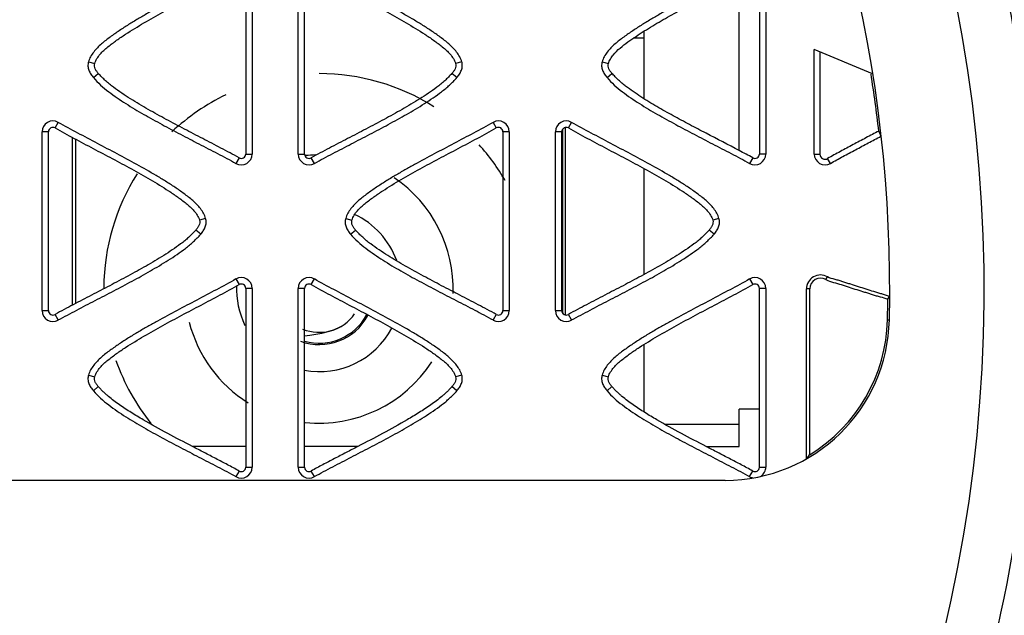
# Model space of a CAD drawing. Header units: millimetres. Extents: x 30 to 123, y 16 to 200.
# Tile 14 of 18: x 86 to 104, y 147 to 158. Entities that reach past the tile are written whole.
import ezdxf

# ---------------------------------------------------------------- set-up
doc = ezdxf.new("R2010")
doc.units = ezdxf.units.MM
doc.header["$LTSCALE"] = 14.011522
doc.layers.get('0').update_dxf_attribs({"linetype": 'CONTINUOUS'})

msp = doc.modelspace()

# ---------------------------------------------------------------- linework, layer by layer
at = {"color": 7}
for p, q in [((89.899, 159.264), (89.899, 155.964)), ((90.018, 159.264), (90.018, 155.964)), ((90.868, 155.964), (90.868, 159.264)), ((90.987, 155.964), (90.987, 159.264)), ((99.38, 159.264), (99.38, 155.964)), ((99.499, 159.264), (99.499, 155.964)), ((99.01, 156.028), (99.01, 159.198)), ((97.255, 156.981), (97.255, 158.234)), ((97.255, 158.1), (97.054, 158.1)), ((100.393, 155.964), (100.393, 157.891)), ((101.471, 157.445), (100.393, 157.891)), ((100.497, 157.848), (100.497, 155.964)), ((86.998, 157.664), (87.113, 157.634)), ((93.888, 157.664), (93.773, 157.634)), ((96.479, 157.664), (96.594, 157.634)), ((87.088, 157.374), (87.179, 157.451)), ((93.798, 157.374), (93.707, 157.451)), ((96.569, 157.374), (96.66, 157.451)), ((86.381, 156.445), (86.44, 156.548)), ((94.465, 156.548), (94.524, 156.445)), ((95.856, 156.445), (95.915, 156.548)), ((86.14, 153.074), (86.14, 156.374)), ((86.259, 156.374), (86.14, 156.374)), ((86.259, 153.074), (86.259, 156.374)), ((94.646, 156.374), (94.646, 153.074)), ((94.765, 156.374), (94.646, 156.374)), ((94.765, 156.374), (94.765, 153.074)), ((95.615, 153.074), (95.615, 156.374)), ((95.734, 156.374), (95.615, 156.374)), ((95.734, 153.074), (95.734, 156.374)), ((95.755, 153.023), (95.755, 156.426)), ((95.805, 152.993), (95.805, 156.456)), ((86.705, 153.177), (86.705, 156.269)), ((86.755, 156.242), (86.755, 153.204)), ((89.899, 155.964), (90.018, 155.964)), ((90.868, 155.964), (90.987, 155.964)), ((99.499, 155.964), (99.38, 155.964)), ((100.393, 155.964), (100.497, 155.964)), ((89.777, 155.894), (89.718, 155.791)), ((91.168, 155.791), (91.108, 155.894)), ((99.258, 155.894), (99.199, 155.791)), ((100.693, 155.791), (100.641, 155.881)), ((97.255, 153.743), (97.255, 155.694)), ((89.16, 154.774), (89.045, 154.744)), ((91.745, 154.774), (91.86, 154.744)), ((98.635, 154.774), (98.52, 154.744)), ((89.07, 154.484), (88.979, 154.561)), ((91.835, 154.484), (91.926, 154.561)), ((98.545, 154.484), (98.454, 154.561)), ((89.718, 153.658), (89.777, 153.555)), ((91.108, 153.555), (91.168, 153.658)), ((99.199, 153.658), (99.258, 153.555)), ((100.609, 153.647), (100.638, 153.698)), ((89.899, 153.484), (89.899, 150.184)), ((90.018, 153.484), (89.899, 153.484)), ((90.018, 153.484), (90.018, 150.184)), ((90.868, 150.184), (90.868, 153.484)), ((90.987, 153.484), (90.868, 153.484)), ((90.987, 150.184), (90.987, 153.484)), ((99.38, 150.184), (99.38, 153.484)), ((99.499, 153.484), (99.38, 153.484)), ((99.499, 153.484), (99.499, 150.184)), ((100.249, 150.345), (100.249, 153.473)), ((100.309, 153.473), (100.249, 153.473)), ((100.309, 150.414), (100.309, 153.473)), ((101.751, 153.284), (101.781, 153.335)), ((86.14, 153.074), (86.259, 153.074)), ((94.646, 153.074), (94.765, 153.074)), ((95.615, 153.074), (95.734, 153.074)), ((86.44, 152.901), (86.381, 153.004)), ((94.524, 153.004), (94.465, 152.901)), ((95.915, 152.901), (95.856, 153.004)), ((101.746, 152.907), (101.78, 152.906)), ((97.255, 151.201), (97.255, 152.453)), ((86.998, 151.884), (87.113, 151.854)), ((93.888, 151.884), (93.773, 151.854)), ((96.479, 151.884), (96.594, 151.854)), ((87.088, 151.594), (87.179, 151.671)), ((93.798, 151.594), (93.707, 151.671)), ((96.569, 151.594), (96.66, 151.671)), ((99.01, 150.566), (99.01, 151.258)), ((99.38, 151.258), (99.01, 151.258)), ((99.01, 150.973), (97.64, 150.973)), ((89.899, 150.566), (88.917, 150.566)), ((91.969, 150.566), (90.987, 150.566)), ((98.398, 150.566), (99.01, 150.566)), ((89.899, 150.184), (90.018, 150.184)), ((90.868, 150.184), (90.987, 150.184)), ((99.38, 150.184), (99.499, 150.184)), ((98.75, 149.942), (53.761, 149.942)), ((89.777, 150.114), (89.718, 150.011)), ((91.168, 150.011), (91.108, 150.114)), ((99.201, 150.01), (99.258, 150.114))]:
    msp.add_line(p, q, dxfattribs=at)
msp.add_lwpolyline([(90.987, 152.611), (91.083, 152.622), (91.307, 152.658), (91.514, 152.715), (91.667, 152.788)], dxfattribs=at)
for radius in [46.72, 43.68, 42.58, 40.8, 40.089, 35.887, 35.65]:
    msp.add_circle((76.255, 153.473), radius, dxfattribs=at)
for centre, radius, start, end in [((76.255, 153.473), 27.275, 323.8988, 216.1012), ((76.255, 153.473), 25.531, 358.7267, 181.2733), ((91.255, 153.473), 3.975, 57.7747, 90), ((76.255, 153.473), 25.497, 6.5628, 8.9507), ((91.255, 153.473), 3.975, 115.6575, 133.1221), ((86.34, 156.374), 0.2, 60, 180), ((94.565, 156.374), 0.2, 0, 120), ((95.815, 156.374), 0.2, 60, 180), ((86.34, 156.374), 0.0811, 60, 180), ((94.565, 156.374), 0.0811, 0, 120), ((95.815, 156.374), 0.0811, 60, 180), ((77.711, 146.212), 25.952, 22.8552, 23.0856), ((91.255, 153.473), 3.975, 30.2528, 42.0177), ((89.818, 155.964), 0.2, 240, 360), ((89.818, 155.964), 0.0811, 240, 360), ((91.068, 155.964), 0.2, 180, 300), ((91.068, 155.964), 0.0811, 180, 300), ((91.255, 153.473), 2.475, 91.5686, 95.7611), ((99.299, 155.964), 0.2, 240, 360), ((99.299, 155.964), 0.0811, 240, 359.9999), ((100.593, 155.964), 0.2, 180, 300), ((100.593, 155.964), 0.096, 180, 299.9942), ((91.255, 153.473), 3.975, 147.641, 179.6523), ((91.255, 153.473), 2.475, 358.0443, 55.9832), ((91.255, 153.473), 1.525, 20.163, 64.542), ((89.818, 153.484), 0.2, 0, 120), ((91.068, 153.484), 0.2, 60, 180), ((76.255, 153.473), 28.226, 323.8989, 0.3021), ((99.299, 153.484), 0.2, 0, 120), ((100.509, 153.473), 0.259, 60, 180), ((100.509, 153.473), 0.2, 59.9932, 180), ((91.255, 153.473), 1.525, 177.5654, 206.0832), ((89.818, 153.484), 0.0811, 0, 120), ((91.068, 153.484), 0.0811, 60, 180), ((99.299, 153.484), 0.0811, 0, 119.9965), ((76.255, 153.473), 25.497, 358.7267, 359.5741), ((86.34, 153.074), 0.2, 180, 300), ((86.34, 153.074), 0.0811, 180, 300), ((94.565, 153.074), 0.2, 240, 360), ((94.565, 153.074), 0.0811, 240, 360), ((95.815, 153.074), 0.2, 180, 300), ((95.815, 153.074), 0.0811, 180, 300), ((91.255, 153.473), 2.475, 194.3501, 238.022), ((91.255, 153.473), 1.025, 250.2279, 331.3903), ((91.255, 153.473), 0.8, 247.4842, 324.9557), ((91.255, 153.473), 1, 254.2262, 331.8611), ((98.75, 152.973), 3.031, 270, 358.7267), ((98.75, 152.973), 2.997, 301.3505, 358.7267), ((91.255, 153.473), 1.525, 259.6307, 331.7741), ((91.255, 153.473), 3.975, 199.3663, 218.6272), ((91.255, 153.473), 2.475, 263.9793, 327.1187), ((89.818, 150.184), 0.2, 240, 360), ((89.818, 150.184), 0.0811, 240, 360), ((91.068, 150.184), 0.2, 180, 300), ((91.068, 150.184), 0.0811, 180, 300), ((99.299, 150.184), 0.0811, 240, 360), ((99.299, 150.184), 0.2, 240.6322, 257.0324)]:
    msp.add_arc(centre, radius, start, end, dxfattribs=at)
msp.add_ellipse((96.234, 152.973), major_axis=(5.033, 0), ratio=0.866113, start_param=-0.647179, end_param=-0.627356, dxfattribs=at)
for points, knots in [([(104.481, 153.622), (104.476, 154.714), (104.339, 156.899), (103.755, 160.128), (102.8, 163.269), (101.488, 166.278), (99.837, 169.115), (97.869, 171.742), (95.608, 174.12), (93.931, 175.527), (93.056, 176.18)], [0, 0, 0, 0, 0.124991, 0.25, 0.375011, 0.500021, 0.625024, 0.750016, 0.875016, 1, 1, 1, 1]), ([(89.718, 159.438), (89.599, 159.369), (89.358, 159.24), (88.995, 159.048), (88.631, 158.856), (88.33, 158.695), (88.091, 158.561), (87.913, 158.458), (87.737, 158.352), (87.565, 158.24), (87.396, 158.123), (87.232, 157.998), (87.087, 157.852), (87.016, 157.731), (86.998, 157.664)], [0, 0, 0, 0, 0.124993, 0.249992, 0.374985, 0.49998, 0.562476, 0.624978, 0.687479, 0.749965, 0.812491, 0.874975, 0.937505, 1, 1, 1, 1]), ([(93.888, 157.664), (93.87, 157.731), (93.798, 157.852), (93.654, 157.998), (93.49, 158.123), (93.322, 158.241), (93.149, 158.352), (92.914, 158.493), (92.616, 158.662), (92.255, 158.857), (91.891, 159.048), (91.528, 159.24), (91.288, 159.372), (91.168, 159.438)], [0, 0, 0, 0, 0.062468, 0.124958, 0.187463, 0.249977, 0.312471, 0.374981, 0.499981, 0.624986, 0.749991, 0.874995, 1, 1, 1, 1]), ([(99.199, 159.438), (99.08, 159.369), (98.839, 159.24), (98.476, 159.048), (98.112, 158.856), (97.811, 158.695), (97.572, 158.561), (97.394, 158.458), (97.218, 158.352), (97.045, 158.24), (96.877, 158.123), (96.713, 157.998), (96.568, 157.852), (96.496, 157.731), (96.479, 157.664)], [0, 0, 0, 0, 0.124993, 0.249992, 0.374985, 0.49998, 0.562476, 0.624978, 0.687479, 0.749965, 0.812491, 0.874975, 0.937505, 1, 1, 1, 1]), ([(87.113, 157.634), (87.117, 157.65), (87.129, 157.681), (87.161, 157.739), (87.232, 157.833), (87.355, 157.945), (87.517, 158.063), (87.736, 158.213), (88.021, 158.385), (88.369, 158.581), (88.721, 158.77), (89.016, 158.925), (89.251, 159.049), (89.427, 159.143), (89.603, 159.237), (89.72, 159.301), (89.777, 159.335)], [0, 0, 0, 0, 0.015626, 0.031254, 0.062486, 0.124923, 0.187423, 0.249928, 0.37493, 0.499941, 0.624955, 0.749969, 0.812476, 0.874982, 0.937494, 1, 1, 1, 1]), ([(91.109, 159.334), (91.226, 159.27), (91.459, 159.141), (91.812, 158.955), (92.165, 158.769), (92.517, 158.581), (92.865, 158.385), (93.15, 158.213), (93.369, 158.063), (93.531, 157.945), (93.654, 157.833), (93.725, 157.739), (93.756, 157.681), (93.769, 157.65), (93.773, 157.634)], [0, 0, 0, 0, 0.125015, 0.25003, 0.375045, 0.500059, 0.625071, 0.750073, 0.812578, 0.875079, 0.937515, 0.968747, 0.984374, 1, 1, 1, 1]), ([(96.594, 157.634), (96.601, 157.663), (96.628, 157.718), (96.699, 157.817), (96.809, 157.923), (96.954, 158.032), (97.103, 158.136), (97.256, 158.235), (97.463, 158.362), (97.726, 158.512), (98.046, 158.686), (98.474, 158.913), (98.797, 159.082), (99.01, 159.198)], [0, 0, 0, 0, 0.031201, 0.062436, 0.124877, 0.187376, 0.249884, 0.312393, 0.374903, 0.49992, 0.62494, 0.74996, 1, 1, 1, 1]), ([(86.998, 157.664), (86.991, 157.639), (86.983, 157.586), (87.002, 157.507), (87.039, 157.437), (87.071, 157.395), (87.088, 157.374)], [0, 0, 0, 0, 0.249755, 0.499497, 0.749639, 1, 1, 1, 1]), ([(87.179, 157.451), (87.168, 157.464), (87.148, 157.491), (87.122, 157.534), (87.104, 157.583), (87.108, 157.617), (87.113, 157.634)], [0, 0, 0, 0, 0.250316, 0.500489, 0.750688, 1, 1, 1, 1]), ([(93.773, 157.634), (93.777, 157.617), (93.781, 157.583), (93.765, 157.534), (93.738, 157.491), (93.718, 157.464), (93.707, 157.451)], [0, 0, 0, 0, 0.250808, 0.499741, 0.7507, 1, 1, 1, 1]), ([(93.798, 157.374), (93.815, 157.395), (93.846, 157.437), (93.884, 157.507), (93.902, 157.586), (93.895, 157.639), (93.888, 157.664)], [0, 0, 0, 0, 0.249616, 0.500302, 0.749592, 1, 1, 1, 1]), ([(96.479, 157.664), (96.472, 157.639), (96.464, 157.586), (96.483, 157.507), (96.52, 157.437), (96.552, 157.395), (96.569, 157.374)], [0, 0, 0, 0, 0.249755, 0.499497, 0.749639, 1, 1, 1, 1]), ([(96.66, 157.451), (96.649, 157.464), (96.628, 157.491), (96.602, 157.534), (96.585, 157.583), (96.589, 157.617), (96.594, 157.634)], [0, 0, 0, 0, 0.250316, 0.500489, 0.750688, 1, 1, 1, 1]), ([(89.777, 155.894), (89.722, 155.926), (89.61, 155.985), (89.442, 156.073), (89.274, 156.162), (89.049, 156.278), (88.768, 156.424), (88.432, 156.602), (88.098, 156.785), (87.771, 156.978), (87.534, 157.137), (87.384, 157.253), (87.312, 157.316), (87.244, 157.382), (87.199, 157.427), (87.179, 157.451)], [0, 0, 0, 0, 0.0625, 0.125009, 0.187508, 0.25001, 0.375015, 0.50002, 0.625022, 0.750019, 0.874986, 0.906251, 0.937488, 0.968751, 1, 1, 1, 1]), ([(93.707, 157.451), (93.686, 157.427), (93.641, 157.382), (93.574, 157.315), (93.502, 157.253), (93.352, 157.136), (93.114, 156.978), (92.787, 156.785), (92.454, 156.602), (92.118, 156.424), (91.837, 156.278), (91.612, 156.162), (91.444, 156.073), (91.275, 155.985), (91.163, 155.926), (91.108, 155.894)], [0, 0, 0, 0, 0.031252, 0.062503, 0.093753, 0.125008, 0.249977, 0.374975, 0.499978, 0.624983, 0.749988, 0.812491, 0.874991, 0.9375, 1, 1, 1, 1]), ([(99.01, 156.028), (98.807, 156.136), (98.5, 156.293), (98.092, 156.506), (97.788, 156.669), (97.488, 156.838), (97.242, 156.986), (97.05, 157.114), (96.934, 157.199), (96.844, 157.27), (96.78, 157.328), (96.719, 157.389), (96.678, 157.429), (96.66, 157.451)], [0, 0, 0, 0, 0.25, 0.375001, 0.500001, 0.624999, 0.749991, 0.812493, 0.87499, 0.906252, 0.937484, 0.968755, 1, 1, 1, 1]), ([(87.088, 157.374), (87.171, 157.277), (87.366, 157.107), (87.685, 156.891), (88.017, 156.694), (88.354, 156.508), (88.695, 156.328), (89.036, 156.15), (89.379, 155.974), (89.607, 155.855), (89.718, 155.791)], [0, 0, 0, 0, 0.124911, 0.249901, 0.37492, 0.499934, 0.624951, 0.74996, 0.87499, 1, 1, 1, 1]), ([(91.168, 155.791), (91.224, 155.823), (91.337, 155.883), (91.508, 155.973), (91.678, 156.063), (91.906, 156.18), (92.191, 156.328), (92.532, 156.508), (92.869, 156.694), (93.145, 156.859), (93.36, 156.999), (93.49, 157.093), (93.591, 157.173), (93.664, 157.236), (93.732, 157.305), (93.777, 157.35), (93.798, 157.374)], [0, 0, 0, 0, 0.062499, 0.125003, 0.187501, 0.250003, 0.375003, 0.500004, 0.625002, 0.749995, 0.812497, 0.87499, 0.906254, 0.937489, 0.968752, 1, 1, 1, 1]), ([(96.569, 157.374), (96.652, 157.277), (96.847, 157.107), (97.166, 156.891), (97.498, 156.694), (97.835, 156.508), (98.176, 156.328), (98.517, 156.15), (98.86, 155.974), (99.088, 155.855), (99.199, 155.791)], [0, 0, 0, 0, 0.124911, 0.249901, 0.37492, 0.499934, 0.624951, 0.74996, 0.87499, 1, 1, 1, 1]), ([(89.16, 154.774), (89.142, 154.841), (89.071, 154.962), (88.926, 155.108), (88.762, 155.233), (88.594, 155.351), (88.421, 155.462), (88.187, 155.603), (87.889, 155.772), (87.527, 155.967), (87.163, 156.158), (86.801, 156.351), (86.559, 156.479), (86.44, 156.548)], [0, 0, 0, 0, 0.062467, 0.124957, 0.187462, 0.249976, 0.31247, 0.374979, 0.49998, 0.624985, 0.74999, 0.874996, 1, 1, 1, 1]), ([(94.465, 156.548), (94.346, 156.479), (94.105, 156.35), (93.742, 156.158), (93.378, 155.966), (93.077, 155.805), (92.838, 155.671), (92.66, 155.568), (92.484, 155.462), (92.312, 155.35), (92.143, 155.233), (91.98, 155.108), (91.835, 154.962), (91.763, 154.841), (91.745, 154.774)], [0, 0, 0, 0, 0.124993, 0.249992, 0.374985, 0.49998, 0.562476, 0.624978, 0.687479, 0.749965, 0.812491, 0.874975, 0.937505, 1, 1, 1, 1]), ([(98.635, 154.774), (98.617, 154.841), (98.546, 154.962), (98.401, 155.108), (98.237, 155.233), (98.069, 155.351), (97.896, 155.462), (97.662, 155.603), (97.364, 155.772), (97.002, 155.967), (96.638, 156.158), (96.275, 156.351), (96.034, 156.479), (95.915, 156.548)], [0, 0, 0, 0, 0.062467, 0.124957, 0.187462, 0.249976, 0.31247, 0.374979, 0.49998, 0.624985, 0.74999, 0.874996, 1, 1, 1, 1]), ([(86.381, 156.445), (86.496, 156.378), (86.673, 156.285), (86.907, 156.159), (87.142, 156.035), (87.437, 155.88), (87.789, 155.691), (88.137, 155.495), (88.422, 155.323), (88.641, 155.173), (88.803, 155.055), (88.926, 154.943), (88.997, 154.849), (89.029, 154.791), (89.041, 154.76), (89.045, 154.744)], [0, 0, 0, 0, 0.125015, 0.187522, 0.250028, 0.375043, 0.500057, 0.625068, 0.75007, 0.812575, 0.875075, 0.937512, 0.968745, 0.984373, 1, 1, 1, 1]), ([(91.86, 154.744), (91.864, 154.76), (91.877, 154.791), (91.908, 154.849), (91.979, 154.943), (92.103, 155.055), (92.264, 155.173), (92.483, 155.323), (92.768, 155.495), (93.116, 155.691), (93.468, 155.88), (93.763, 156.035), (93.998, 156.159), (94.174, 156.253), (94.35, 156.347), (94.467, 156.411), (94.524, 156.445)], [0, 0, 0, 0, 0.015626, 0.031254, 0.062486, 0.124923, 0.187423, 0.249928, 0.37493, 0.499941, 0.624955, 0.749969, 0.812476, 0.874982, 0.937494, 1, 1, 1, 1]), ([(95.856, 156.445), (95.971, 156.378), (96.147, 156.285), (96.382, 156.159), (96.617, 156.035), (96.912, 155.88), (97.264, 155.691), (97.612, 155.495), (97.897, 155.323), (98.116, 155.173), (98.278, 155.055), (98.401, 154.943), (98.472, 154.849), (98.504, 154.791), (98.516, 154.76), (98.52, 154.744)], [0, 0, 0, 0, 0.125015, 0.187522, 0.250028, 0.375043, 0.500057, 0.625068, 0.75007, 0.812575, 0.875075, 0.937512, 0.968745, 0.984373, 1, 1, 1, 1]), ([(101.585, 156.388), (101.506, 156.346), (101.348, 156.263), (101.111, 156.137), (100.875, 156.011), (100.718, 155.926), (100.641, 155.881)], [0, 0, 0, 0, 0.25, 0.499992, 0.750005, 1, 1, 1, 1]), ([(100.693, 155.791), (100.769, 155.835), (100.924, 155.919), (101.158, 156.044), (101.391, 156.168), (101.548, 156.25), (101.625, 156.291)], [0, 0, 0, 0, 0.249995, 0.500008, 0.75, 1, 1, 1, 1]), ([(99.258, 155.894), (99.217, 155.918), (99.134, 155.961), (99.051, 156.006), (99.01, 156.028)], [0, 0, 0, 0, 0.499999, 1, 1, 1, 1]), ([(89.045, 154.744), (89.05, 154.727), (89.053, 154.693), (89.037, 154.644), (89.01, 154.601), (88.99, 154.574), (88.979, 154.561)], [0, 0, 0, 0, 0.250821, 0.499703, 0.750714, 1, 1, 1, 1]), ([(89.07, 154.484), (89.087, 154.505), (89.119, 154.547), (89.156, 154.617), (89.174, 154.696), (89.167, 154.749), (89.16, 154.774)], [0, 0, 0, 0, 0.249602, 0.500351, 0.749595, 1, 1, 1, 1]), ([(91.745, 154.774), (91.738, 154.749), (91.73, 154.696), (91.749, 154.617), (91.787, 154.547), (91.818, 154.505), (91.835, 154.484)], [0, 0, 0, 0, 0.249755, 0.499497, 0.749639, 1, 1, 1, 1]), ([(91.926, 154.561), (91.915, 154.574), (91.895, 154.601), (91.869, 154.644), (91.851, 154.693), (91.856, 154.727), (91.86, 154.744)], [0, 0, 0, 0, 0.250316, 0.500489, 0.750688, 1, 1, 1, 1]), ([(98.52, 154.744), (98.525, 154.727), (98.528, 154.693), (98.512, 154.644), (98.485, 154.601), (98.465, 154.574), (98.454, 154.561)], [0, 0, 0, 0, 0.250821, 0.499703, 0.750714, 1, 1, 1, 1]), ([(98.545, 154.484), (98.562, 154.505), (98.594, 154.547), (98.631, 154.617), (98.649, 154.696), (98.642, 154.749), (98.635, 154.774)], [0, 0, 0, 0, 0.249602, 0.500351, 0.749595, 1, 1, 1, 1]), ([(88.979, 154.561), (88.959, 154.537), (88.914, 154.493), (88.846, 154.425), (88.774, 154.363), (88.624, 154.247), (88.387, 154.088), (88.06, 153.895), (87.727, 153.712), (87.39, 153.534), (87.109, 153.388), (86.884, 153.272), (86.716, 153.183), (86.548, 153.095), (86.436, 153.036), (86.381, 153.004)], [0, 0, 0, 0, 0.03125, 0.062509, 0.09375, 0.125013, 0.249979, 0.374977, 0.499979, 0.624984, 0.749989, 0.812492, 0.874991, 0.9375, 1, 1, 1, 1]), ([(86.44, 152.901), (86.496, 152.933), (86.61, 152.993), (86.78, 153.083), (86.95, 153.173), (87.179, 153.29), (87.464, 153.438), (87.804, 153.618), (88.141, 153.804), (88.417, 153.969), (88.632, 154.109), (88.763, 154.203), (88.864, 154.282), (88.935, 154.347), (89.004, 154.414), (89.049, 154.46), (89.07, 154.484)], [0, 0, 0, 0, 0.062498, 0.125003, 0.1875, 0.25, 0.375, 0.5, 0.624997, 0.74999, 0.81249, 0.874991, 0.906249, 0.937483, 0.968754, 1, 1, 1, 1]), ([(91.835, 154.484), (91.918, 154.387), (92.114, 154.217), (92.433, 154.001), (92.764, 153.804), (93.101, 153.618), (93.442, 153.438), (93.783, 153.26), (94.126, 153.084), (94.354, 152.965), (94.465, 152.901)], [0, 0, 0, 0, 0.124911, 0.249901, 0.37492, 0.499934, 0.624951, 0.74996, 0.87499, 1, 1, 1, 1]), ([(94.524, 153.004), (94.47, 153.036), (94.357, 153.095), (94.189, 153.183), (94.021, 153.272), (93.796, 153.388), (93.515, 153.534), (93.179, 153.712), (92.846, 153.895), (92.518, 154.088), (92.281, 154.247), (92.131, 154.363), (92.059, 154.426), (91.991, 154.492), (91.946, 154.537), (91.926, 154.561)], [0, 0, 0, 0, 0.0625, 0.125009, 0.187508, 0.25001, 0.375015, 0.50002, 0.625022, 0.750019, 0.874986, 0.906251, 0.937488, 0.968751, 1, 1, 1, 1]), ([(98.454, 154.561), (98.434, 154.537), (98.389, 154.493), (98.321, 154.425), (98.249, 154.363), (98.099, 154.247), (97.862, 154.088), (97.535, 153.895), (97.201, 153.712), (96.865, 153.534), (96.584, 153.388), (96.359, 153.272), (96.191, 153.183), (96.023, 153.095), (95.91, 153.036), (95.856, 153.004)], [0, 0, 0, 0, 0.03125, 0.062509, 0.09375, 0.125013, 0.249979, 0.374977, 0.499979, 0.624984, 0.749989, 0.812492, 0.874991, 0.9375, 1, 1, 1, 1]), ([(95.915, 152.901), (95.971, 152.933), (96.084, 152.993), (96.255, 153.083), (96.425, 153.173), (96.654, 153.29), (96.938, 153.438), (97.279, 153.618), (97.616, 153.804), (97.892, 153.969), (98.107, 154.109), (98.237, 154.203), (98.339, 154.282), (98.41, 154.347), (98.479, 154.414), (98.524, 154.46), (98.545, 154.484)], [0, 0, 0, 0, 0.062498, 0.125003, 0.1875, 0.25, 0.375, 0.5, 0.624997, 0.74999, 0.81249, 0.874991, 0.906249, 0.937483, 0.968754, 1, 1, 1, 1]), ([(89.718, 153.658), (89.599, 153.589), (89.358, 153.46), (88.995, 153.268), (88.631, 153.076), (88.33, 152.915), (88.091, 152.781), (87.913, 152.678), (87.737, 152.572), (87.565, 152.46), (87.396, 152.343), (87.232, 152.218), (87.087, 152.072), (87.016, 151.951), (86.998, 151.884)], [0, 0, 0, 0, 0.124993, 0.249992, 0.374985, 0.49998, 0.562476, 0.624978, 0.687479, 0.749965, 0.812491, 0.874975, 0.937505, 1, 1, 1, 1]), ([(93.888, 151.884), (93.87, 151.951), (93.798, 152.072), (93.654, 152.218), (93.49, 152.343), (93.322, 152.461), (93.149, 152.572), (92.914, 152.713), (92.616, 152.882), (92.255, 153.077), (91.891, 153.268), (91.528, 153.461), (91.286, 153.589), (91.168, 153.658)], [0, 0, 0, 0, 0.062467, 0.124957, 0.187462, 0.249976, 0.31247, 0.374979, 0.49998, 0.624985, 0.74999, 0.874996, 1, 1, 1, 1]), ([(99.199, 153.658), (99.08, 153.589), (98.839, 153.46), (98.476, 153.268), (98.112, 153.076), (97.811, 152.915), (97.572, 152.781), (97.394, 152.678), (97.218, 152.572), (97.045, 152.46), (96.877, 152.343), (96.713, 152.218), (96.568, 152.072), (96.496, 151.951), (96.479, 151.884)], [0, 0, 0, 0, 0.124993, 0.249992, 0.374985, 0.49998, 0.562476, 0.624978, 0.687479, 0.749965, 0.812491, 0.874975, 0.937505, 1, 1, 1, 1]), ([(100.609, 153.647), (100.652, 153.622), (100.75, 153.595), (100.893, 153.554), (101.036, 153.507), (101.179, 153.461), (101.298, 153.425), (101.393, 153.395), (101.464, 153.371), (101.536, 153.349), (101.632, 153.323), (101.705, 153.304), (101.751, 153.284)], [0, 0, 0, 0, 0.124979, 0.250035, 0.37498, 0.499995, 0.624992, 0.687484, 0.74995, 0.81244, 0.875069, 1, 1, 1, 1]), ([(101.781, 153.335), (101.77, 153.341), (101.746, 153.348), (101.71, 153.358), (101.674, 153.37), (101.626, 153.385), (101.567, 153.402), (101.471, 153.432), (101.352, 153.469), (101.209, 153.514), (101.09, 153.552), (100.995, 153.583), (100.923, 153.606), (100.852, 153.629), (100.756, 153.655), (100.682, 153.673), (100.638, 153.698)], [0, 0, 0, 0, 0.031238, 0.062548, 0.093781, 0.125049, 0.187567, 0.250086, 0.375123, 0.50016, 0.625197, 0.687716, 0.750233, 0.812756, 0.875268, 1, 1, 1, 1]), ([(87.113, 151.854), (87.117, 151.87), (87.129, 151.901), (87.161, 151.959), (87.232, 152.053), (87.355, 152.165), (87.517, 152.283), (87.736, 152.433), (88.021, 152.605), (88.369, 152.801), (88.721, 152.99), (89.016, 153.145), (89.251, 153.269), (89.427, 153.363), (89.603, 153.457), (89.72, 153.521), (89.777, 153.555)], [0, 0, 0, 0, 0.015626, 0.031254, 0.062486, 0.124923, 0.187423, 0.249928, 0.37493, 0.499941, 0.624955, 0.749969, 0.812476, 0.874982, 0.937494, 1, 1, 1, 1]), ([(91.108, 153.555), (91.224, 153.488), (91.4, 153.395), (91.635, 153.269), (91.87, 153.145), (92.165, 152.99), (92.517, 152.801), (92.865, 152.605), (93.15, 152.433), (93.369, 152.283), (93.53, 152.165), (93.654, 152.053), (93.725, 151.959), (93.756, 151.901), (93.769, 151.87), (93.773, 151.854)], [0, 0, 0, 0, 0.125015, 0.187522, 0.250028, 0.375043, 0.500057, 0.625068, 0.75007, 0.812575, 0.875075, 0.937512, 0.968745, 0.984373, 1, 1, 1, 1]), ([(96.594, 151.854), (96.598, 151.87), (96.61, 151.901), (96.642, 151.959), (96.712, 152.053), (96.836, 152.165), (96.998, 152.283), (97.217, 152.433), (97.502, 152.605), (97.85, 152.801), (98.202, 152.99), (98.496, 153.145), (98.732, 153.269), (98.908, 153.363), (99.084, 153.457), (99.201, 153.521), (99.258, 153.555)], [0, 0, 0, 0, 0.015627, 0.031255, 0.062487, 0.124924, 0.187424, 0.249928, 0.37493, 0.499941, 0.624955, 0.749969, 0.812476, 0.874982, 0.937495, 1, 1, 1, 1]), ([(86.998, 151.884), (86.991, 151.859), (86.983, 151.806), (87.002, 151.727), (87.039, 151.657), (87.071, 151.615), (87.088, 151.594)], [0, 0, 0, 0, 0.249755, 0.499497, 0.749639, 1, 1, 1, 1]), ([(87.179, 151.671), (87.168, 151.684), (87.148, 151.711), (87.122, 151.754), (87.104, 151.803), (87.108, 151.837), (87.113, 151.854)], [0, 0, 0, 0, 0.250316, 0.500489, 0.750688, 1, 1, 1, 1]), ([(93.773, 151.854), (93.777, 151.837), (93.781, 151.803), (93.765, 151.754), (93.738, 151.711), (93.718, 151.684), (93.707, 151.671)], [0, 0, 0, 0, 0.250821, 0.499703, 0.750714, 1, 1, 1, 1]), ([(93.798, 151.594), (93.815, 151.615), (93.846, 151.657), (93.884, 151.727), (93.902, 151.806), (93.895, 151.859), (93.888, 151.884)], [0, 0, 0, 0, 0.249602, 0.500351, 0.749595, 1, 1, 1, 1]), ([(96.479, 151.884), (96.472, 151.859), (96.464, 151.806), (96.483, 151.727), (96.52, 151.657), (96.552, 151.615), (96.569, 151.594)], [0, 0, 0, 0, 0.249755, 0.499497, 0.749639, 1, 1, 1, 1]), ([(96.66, 151.671), (96.649, 151.684), (96.628, 151.711), (96.602, 151.754), (96.585, 151.803), (96.589, 151.837), (96.594, 151.854)], [0, 0, 0, 0, 0.250316, 0.500489, 0.750688, 1, 1, 1, 1]), ([(87.088, 151.594), (87.171, 151.497), (87.366, 151.327), (87.685, 151.111), (88.017, 150.914), (88.354, 150.728), (88.695, 150.548), (89.036, 150.37), (89.379, 150.194), (89.607, 150.075), (89.718, 150.011)], [0, 0, 0, 0, 0.124911, 0.249901, 0.37492, 0.499934, 0.624951, 0.74996, 0.87499, 1, 1, 1, 1]), ([(88.917, 150.566), (88.764, 150.646), (88.459, 150.806), (88.081, 151.014), (87.785, 151.191), (87.604, 151.309), (87.465, 151.41), (87.38, 151.476), (87.315, 151.533), (87.269, 151.578), (87.222, 151.624), (87.193, 151.655), (87.179, 151.671)], [0, 0, 0, 0, 0.25, 0.49999, 0.624988, 0.749983, 0.812475, 0.874994, 0.906228, 0.937479, 0.96876, 1, 1, 1, 1]), ([(91.168, 150.011), (91.224, 150.043), (91.337, 150.103), (91.508, 150.193), (91.678, 150.283), (91.906, 150.4), (92.191, 150.548), (92.532, 150.728), (92.869, 150.914), (93.145, 151.079), (93.36, 151.219), (93.49, 151.313), (93.591, 151.392), (93.663, 151.457), (93.732, 151.524), (93.777, 151.57), (93.798, 151.594)], [0, 0, 0, 0, 0.062498, 0.125003, 0.1875, 0.25, 0.375, 0.5, 0.624997, 0.74999, 0.81249, 0.874991, 0.906249, 0.937483, 0.968754, 1, 1, 1, 1]), ([(93.707, 151.671), (93.693, 151.655), (93.663, 151.624), (93.617, 151.578), (93.571, 151.533), (93.506, 151.476), (93.421, 151.41), (93.281, 151.309), (93.1, 151.191), (92.805, 151.014), (92.427, 150.806), (92.122, 150.646), (91.969, 150.566)], [0, 0, 0, 0, 0.03124, 0.062521, 0.093772, 0.125006, 0.187525, 0.250017, 0.375012, 0.50001, 0.75, 1, 1, 1, 1]), ([(96.569, 151.594), (96.652, 151.496), (96.848, 151.327), (97.167, 151.111), (97.498, 150.914), (97.836, 150.728), (98.177, 150.548), (98.462, 150.399), (98.69, 150.281), (98.919, 150.164), (99.09, 150.075), (99.201, 150.01)], [0, 0, 0, 0, 0.124913, 0.249902, 0.37492, 0.499934, 0.624951, 0.74996, 0.812468, 0.874991, 1, 1, 1, 1]), ([(98.398, 150.566), (98.245, 150.646), (97.94, 150.806), (97.562, 151.014), (97.266, 151.191), (97.085, 151.309), (96.946, 151.41), (96.861, 151.476), (96.796, 151.533), (96.75, 151.578), (96.703, 151.624), (96.673, 151.655), (96.66, 151.671)], [0, 0, 0, 0, 0.25, 0.49999, 0.624988, 0.749983, 0.812475, 0.874994, 0.906228, 0.937479, 0.96876, 1, 1, 1, 1]), ([(89.777, 150.114), (89.707, 150.155), (89.564, 150.23), (89.348, 150.342), (89.133, 150.455), (88.989, 150.529), (88.917, 150.566)], [0, 0, 0, 0, 0.24999, 0.500013, 0.749999, 1, 1, 1, 1]), ([(91.969, 150.566), (91.897, 150.529), (91.753, 150.455), (91.537, 150.342), (91.322, 150.23), (91.179, 150.155), (91.108, 150.114)], [0, 0, 0, 0, 0.250001, 0.499987, 0.75001, 1, 1, 1, 1]), ([(99.258, 150.114), (99.188, 150.155), (99.045, 150.23), (98.829, 150.342), (98.614, 150.455), (98.47, 150.529), (98.398, 150.566)], [0, 0, 0, 0, 0.24999, 0.500013, 0.749999, 1, 1, 1, 1]), ([(99.414, 150.021), (99.44, 150.04), (99.484, 150.09), (99.499, 150.155), (99.499, 150.187)], [0, 0, 0, 0, 0.500063, 1, 1, 1, 1])]:
    msp.add_open_spline(points, degree=3, knots=knots, dxfattribs=at)

doc.saveas('drawing.dxf')
